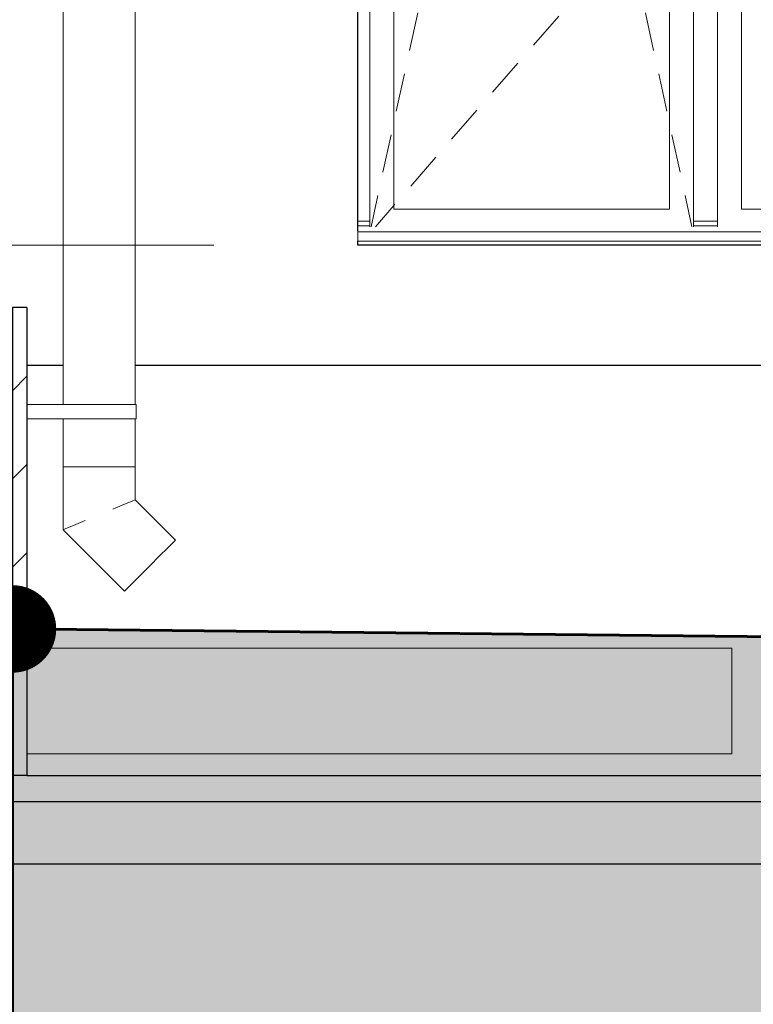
# Model space of a CAD drawing. Header units: millimetres. Extents: x -28821 to 130709, y -7627 to 10914.
# Tile 26 of 111: x 27016 to 28546, y -4710 to -2657. Entities that reach past the tile are written whole.
import ezdxf
from ezdxf.enums import TextEntityAlignment as Align

# ---------------------------------------------------------------- set-up
doc = ezdxf.new("R2010")
doc.units = ezdxf.units.MM
doc.header["$MEASUREMENT"] = 0
doc.set_wipeout_variables(frame=1)
doc.linetypes.add('Wipeout_Contour', pattern=[1000, 0, -1000])
for name, color, linetype, lineweight in [('1 Молдинги_Ном._пера__41', 7, 'Continuous', 60), ('1_Цоколь_Ном._пера__101', 253, 'Continuous', 5), ('1_Цоколь_Ном._пера__21', 7, 'Continuous', 30), ('2D - Общий_Ном._пера__2', 8, 'Continuous', 15), ('2D - Общий_Ном._пера__74', 255, 'Continuous', 0), ('Конструктив - Перекрытия.Крыльцо_Ном._пера__1', 7, 'Continuous', 15), ('Конструктив - Стены Несущие_Ном._пера__21', 7, 'Continuous', 30), ('Новый_1 ВОДОСТОК_Ном._пера__141', 7, 'Continuous', 20), ('Окна Archicad_Ном._пера__1', 7, 'Continuous', 15), ('Окна Archicad_Ном._пера__21', 7, 'Continuous', 30), ('Размер - Отметка Уровня_Ном._пера__1', 7, 'Continuous', 15), ('Размер - Отметка Уровня_Ном._пера__120', 7, 'Continuous', 5)]:
    doc.layers.add(name, color=color, linetype=linetype, lineweight=lineweight)
for name, color, linetype in [('1_Цоколь', 7, 'Continuous'), ('Конструктив - Перекрытия.Крыльцо', 7, 'Continuous'), ('Конструктив - Стены Несущие', 7, 'Continuous'), ('Новый_1 ВОДОСТОК', 7, 'Continuous'), ('Окна Archicad', 7, 'Continuous'), ('Размер - Отметка Уровня', 7, 'Continuous')]:
    doc.layers.add(name, color=color, linetype=linetype)
doc.styles.add('СГЕНЕРИР_СТИЛЬ_1', font='arial.ttf')
doc.dimstyles.new('СГЕНЕРИР_СТИЛЬ__4', dxfattribs={"dimtxt": 0.18, "dimasz": 364.8, "dimexe": 0.18, "dimexo": 0.0625, "dimgap": 0, "dimtad": 0, "dimtih": 1, "dimtoh": 1, "dimdec": 4, "dimzin": 0, "dimdsep": 46, "dimcen": 0.09, "dimadec": 0, "dimazin": 0, "dimtfac": 1, "dimtdec": 4, "dimtmove": 0, "dimatfit": 3, "dimldrblk": 'ARROWHEAD_11', "dimfxl": 1, "dimtolj": 1, "dimtzin": 0, "dimarcsym": 0})

# ---------------------------------------------------------------- blocks, each defined once
blk = doc.blocks.new('Элемент Разреза_82_2', base_point=(35395.8, -3677.2))
at = {"layer": 'Окна Archicad_Ном._пера__1', "color": 7, "linetype": 'Continuous', "lineweight": 15}
for p, q in [((27746.5, -1602.2), (27746.5, -3052.2)), ((27796.5, -3052.2), (27796.5, -1602.2)), ((28371.5, -1602.2), (28371.5, -3052.2)), ((28421.5, -3052.2), (28421.5, -1602.2)), ((28471.5, -1602.2), (28471.5, -3052.2)), ((28521.5, -3052.2), (28521.5, -1602.2)), ((27829.5, -2721.1), (27846.5, -2643)), ((28338.5, -2721.1), (28321.5, -2643)), ((28088, -2710.1), (28140.5, -2649.7)), ((28002.6, -2808.1), (28055.2, -2747.8)), ((27801.8, -2848.1), (27818.8, -2770)), ((28366.2, -2848.1), (28349.1, -2770)), ((27917.2, -2906.1), (27969.8, -2845.8)), ((27774.1, -2975.2), (27791.2, -2897)), ((28393.8, -2975.2), (28376.8, -2897)), ((27831.9, -3004.2), (27884.4, -2943.8)), ((27749.4, -3088.7), (27763.5, -3024)), ((28418.5, -3088.7), (28404.5, -3024)), ((27746.5, -3052.2), (27746.5, -3088.7)), ((27758.2, -3088.7), (27796.5, -3044.8)), ((27796.5, -3044.8), (27799, -3041.9)), ((28371.5, -3052.2), (27796.5, -3052.2)), ((28421.5, -3088.7), (28421.5, -3052.2)), ((28471.5, -3052.2), (28471.5, -3088.7)), ((29096.5, -3052.2), (28521.5, -3052.2)), ((27721.5, -3077.2), (27746.5, -3077.2)), ((28421.5, -3077.2), (28471.5, -3077.2)), ((27721.5, -3087.2), (27746.5, -3087.2)), ((27721.5, -3097.2), (27721.5, -3099.1)), ((27721.5, -3099.1), (27721.5, -3119.1)), ((27721.5, -3099.1), (29171.5, -3099.1)), ((28421.5, -3087.2), (28471.5, -3087.2)), ((27721.5, -3119.1), (29171.5, -3119.1))]:
    blk.add_line(p, q, dxfattribs=at)
at = {"layer": 'Окна Archicad_Ном._пера__21', "color": 7, "linetype": 'Continuous', "lineweight": 30}
for p, q in [((27721.5, -3097.2), (27721.5, -977.2)), ((27721.5, -3127.2), (27721.5, -3119.1)), ((29171.5, -3127.2), (27721.5, -3127.2))]:
    blk.add_line(p, q, dxfattribs=at)
blk = doc.blocks.new('Элемент Разреза_102_2', base_point=(35395.8, -3677.2))
at = {"layer": 'Конструктив - Стены Несущие_Ном._пера__21', "color": 7, "linetype": 'Continuous', "lineweight": 30}
blk.add_line((26252.3, -4287), (29901.5, -4287), dxfattribs=at)
blk = doc.blocks.new('Элемент Разреза_118_2', base_point=(35395.8, -3677.2))
at = {"color": 254, "linetype": 'Wipeout_Contour', "lineweight": 0, "ltscale": 112259.094936}
blk.add_wipeout([(28501.7, -3967.2), (27031.5, -3967.2), (27031.5, -4187.2), (28501.7, -4187.2)], dxfattribs=at).dxf.layer = 'Конструктив - Перекрытия.Крыльцо'
at = {"layer": 'Конструктив - Перекрытия.Крыльцо_Ном._пера__1', "color": 7, "linetype": 'Continuous', "lineweight": 15}
for p, q in [((27031.5, -3967.2), (28501.7, -3967.2)), ((28501.7, -4187.2), (28501.7, -3967.2)), ((27031.5, -4187.2), (28501.7, -4187.2))]:
    blk.add_line(p, q, dxfattribs=at)
blk = doc.blocks.new('Элемент Разреза_121_2', base_point=(35395.8, -3677.2))
at = {"layer": '1_Цоколь_Ном._пера__21', "color": 7, "linetype": 'Continuous', "lineweight": 30}
for p, q in [((27031.5, -3377.2), (27107, -3377.2)), ((27257, -3377.2), (36136.8, -3377.2)), ((27031.5, -4233), (45721.5, -4233))]:
    blk.add_line(p, q, dxfattribs=at)
blk = doc.blocks.new('Элемент Разреза_156_2', base_point=(35395.8, -3677.2))
at = {"layer": 'Новый_1 ВОДОСТОК_Ном._пера__141', "color": 7, "linetype": 'Continuous', "lineweight": 20}
for p, q in [((27107, -1489.3), (27107, -3459.3)), ((27257, -1489.3), (27257, -3459.3)), ((27182.1, -3459.3), (27031.5, -3459.3)), ((27211.5, -3459.3), (27182.1, -3459.3)), ((27236.5, -3459.3), (27211.5, -3459.3)), ((27253.2, -3459.3), (27236.5, -3459.3)), ((27259.1, -3459.3), (27253.2, -3459.3)), ((27259.1, -3489.3), (27259.1, -3459.3)), ((27182.1, -3489.3), (27031.5, -3489.3)), ((27107, -3489.3), (27107, -3589.3)), ((27211.5, -3489.3), (27182.1, -3489.3)), ((27236.5, -3489.3), (27211.5, -3489.3)), ((27253.2, -3489.3), (27236.5, -3489.3)), ((27259.1, -3489.3), (27253.2, -3489.3)), ((27257, -3489.3), (27257, -3589.3)), ((27107, -3589.3), (27112.7, -3589.3)), ((27107, -3589.3), (27107, -3720.4)), ((27112.7, -3589.3), (27128.9, -3589.3)), ((27128.9, -3589.3), (27153.3, -3589.3)), ((27153.3, -3589.3), (27182, -3589.3)), ((27182, -3589.3), (27210.7, -3589.3)), ((27210.7, -3589.3), (27235, -3589.3)), ((27235, -3589.3), (27251.3, -3589.3)), ((27251.3, -3589.3), (27257, -3589.3)), ((27257, -3589.3), (27257, -3658.2)), ((27210.7, -3677.4), (27235, -3667.3)), ((27235, -3667.3), (27251.3, -3660.6)), ((27251.3, -3660.6), (27257, -3658.2)), ((27257, -3658.2), (27341.1, -3742.3)), ((27112.7, -3718), (27128.9, -3711.3)), ((27128.9, -3711.3), (27153.3, -3701.2)), ((27107, -3720.4), (27112.7, -3718)), ((27107, -3720.4), (27235, -3848.4)), ((27325.5, -3757.9), (27337, -3746.4)), ((27337, -3746.4), (27341.1, -3742.3)), ((27288, -3795.4), (27308.3, -3775.1)), ((27308.3, -3775.1), (27325.5, -3757.9)), ((27267.8, -3815.7), (27288, -3795.4)), ((27250.5, -3832.9), (27267.8, -3815.7)), ((27239.1, -3844.4), (27250.5, -3832.9)), ((27235, -3848.4), (27239.1, -3844.4))]:
    blk.add_line(p, q, dxfattribs=at)
blk = doc.blocks.new('Элемент Разреза_158_2', base_point=(35395.8, -3677.2))
at = {"layer": '1_Цоколь_Ном._пера__21', "color": 7, "linetype": 'Continuous', "lineweight": 30}
blk.add_line((29901.5, -4417.4), (25905.4, -4417.4), dxfattribs=at)
blk = doc.blocks.new('Элемент Разреза_159_2', base_point=(35395.8, -3677.2))
at = {"color": 254, "linetype": 'Wipeout_Contour', "lineweight": 0, "ltscale": 109116.417328}
blk.add_wipeout([(27001.5, -4233), (27031.5, -4233), (27031.5, -3257.2), (27001.5, -3257.2)], dxfattribs=at).dxf.layer = '1_Цоколь'
at = {"layer": '1_Цоколь_Ном._пера__101', "linetype": 'Continuous', "lineweight": 5}
h = blk.add_hatch(dxfattribs=at)
h.set_pattern_fill('КАМЕНЬ_01_0002', color=253, style=0, pattern_type=2)
h.set_pattern_definition([(45, (35395.77, -3677.2), (-183.848, 183.848), [300, -100]), (45, (35445.26, -3443.85), (-183.848, 183.848), [300, -100])])
h.paths.add_polyline_path([(27001.5, -4233), (27031.5, -4233), (27031.5, -3257.2), (27001.5, -3257.2)])
at = {"layer": '1_Цоколь_Ном._пера__21', "color": 7, "linetype": 'Continuous', "lineweight": 30}
for p, q in [((27001.5, -3257.2), (27001.5, -3977.2)), ((27031.5, -3257.2), (27001.5, -3257.2)), ((27031.5, -3257.2), (27031.5, -4233)), ((27001.5, -3977.2), (27001.5, -4233)), ((27031.5, -4233), (27001.5, -4233))]:
    blk.add_line(p, q, dxfattribs=at)
blk = doc.blocks.new('ARROWHEAD_11')
at = {"color": 0, "linetype": 'Continuous', "lineweight": 0}
blk.add_line((0, 0), (-1, 0), dxfattribs=at)
at = {"color": 0, "linetype": 'Continuous', "lineweight": 0, "const_width": 0.25, "flags": 128}
blk.add_lwpolyline([(-0.125, 0, 1), (0.125, 0, 1)], format="xyb", close=True, dxfattribs=at)
blk = doc.blocks.new('Отметка высоты (ГОСТ)[19]_2', base_point=(25681.7, -3127.2))
at = {"layer": 'Размер - Отметка Уровня_Ном._пера__120', "color": 7, "linetype": 'Continuous', "lineweight": 5}
blk.add_line((27421.5, -3127.2), (25481.7, -3127.2), dxfattribs=at)
at = {"layer": 'Размер - Отметка Уровня_Ном._пера__120', "color": 7, "lineweight": 5, "style": 'СГЕНЕРИР_СТИЛЬ_1'}
blk.add_attdef('addText', text='', height=150, dxfattribs=at).set_placement((25421.7, -2962.9), align=Align.BOTTOM_RIGHT)

msp = doc.modelspace()

# ---------------------------------------------------------------- block references
at = {"layer": '1_Цоколь', "lineweight": 0}
msp.add_blockref('Элемент Разреза_158_2', (35395.8, -3677.2), dxfattribs=at)
at = {"layer": 'Конструктив - Перекрытия.Крыльцо', "lineweight": 0}
msp.add_blockref('Элемент Разреза_118_2', (35395.8, -3677.2), dxfattribs=at)
at = {"layer": 'Конструктив - Стены Несущие', "lineweight": 0}
msp.add_blockref('Элемент Разреза_102_2', (35395.8, -3677.2), dxfattribs=at)
at = {"layer": 'Новый_1 ВОДОСТОК', "lineweight": 0}
msp.add_blockref('Элемент Разреза_156_2', (35395.8, -3677.2), dxfattribs=at)
at = {"layer": 'Окна Archicad', "lineweight": 0}
msp.add_blockref('Элемент Разреза_82_2', (35395.8, -3677.2), dxfattribs=at)
at = {"layer": 'Размер - Отметка Уровня', "color": 104, "linetype": 'Continuous', "lineweight": 15, "true_color": 0x029e21}
msp.add_blockref('Отметка высоты (ГОСТ)[19]_2', (25681.7, -3127.2), dxfattribs=at)

# ---------------------------------------------------------------- next in the draw order: block references
at = {"layer": '1_Цоколь', "lineweight": 0}
msp.add_blockref('Элемент Разреза_121_2', (35395.8, -3677.2), dxfattribs=at)

# ---------------------------------------------------------------- next in the draw order: block references
msp.add_blockref('Элемент Разреза_159_2', (35395.8, -3677.2), dxfattribs=at)

# ---------------------------------------------------------------- next in the draw order: hatches: boundary and pattern name
at = {"layer": '2D - Общий_Ном._пера__2', "linetype": 'Continuous', "lineweight": 15}
h = msp.add_hatch(dxfattribs=at)
h.set_pattern_fill('ГРУНТ_02_0002', color=8, style=0, pattern_type=2)
h.set_pattern_definition([(45, (35395.77, -3677.2), (-275.7716, 275.7716), []), (45, (35303.84, -3585.3), (-551.543, 551.543), []), (45, (35211.9, -3493.35), (-551.543, 551.543), []), (135, (35120, -3401.42), (91.9239, 91.9239), [390, -390])])
h.paths.add_polyline_path([(27001.5, -5298.7), (61871.5, -5298.7), (61871.5, -4277.2), (60601.5, -4277.2), (27001.5, -3927.2)])

# ---------------------------------------------------------------- next in the draw order: linework, layer by layer
at = {"layer": '1 Молдинги_Ном._пера__41', "color": 7, "linetype": 'Continuous', "lineweight": 60}
msp.add_lwpolyline([(61871.5, -4277.2), (60601.5, -4277.2), (27001.5, -3927.2), (27001.5, -5379.7)], dxfattribs=at)
at = {"layer": '2D - Общий_Ном._пера__74', "color": 255, "linetype": 'Continuous', "lineweight": 0, "flags": 128}
msp.add_lwpolyline([(27001.5, -5298.7), (61871.5, -5298.7), (61871.5, -4277.2), (60601.5, -4277.2), (27001.5, -3927.2)], close=True, dxfattribs=at)

# ---------------------------------------------------------------- next in the draw order: leaders
at = {"layer": 'Размер - Отметка Уровня_Ном._пера__1', "color": 7, "linetype": 'Continuous', "lineweight": 15, "annotation_type": 0, "has_hookline": 1, "hookline_direction": 1, "text_width": 770}
msp.add_leader([(27001.5, -3927.2), (26307.3, -5483.7), (26151.6, -5513.4)], dimstyle='СГЕНЕРИР_СТИЛЬ__4', dxfattribs=at)

doc.saveas('drawing.dxf')
